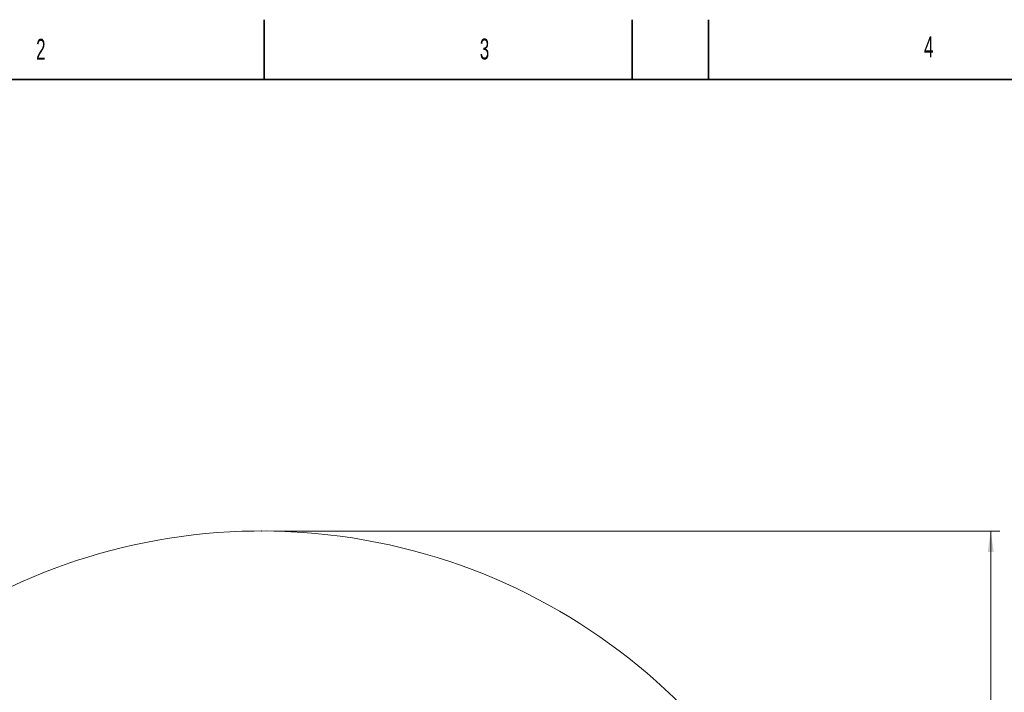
# Model space of a CAD drawing. Header units: millimetres. Extents: x 0 to 14900, y 0 to 10500.
# Tile 28 of 56: x 2740 to 6856, y 7687 to 10500. Entities that reach past the tile are written whole.
import ezdxf

# ---------------------------------------------------------------- set-up
doc = ezdxf.new("R2010")
doc.units = ezdxf.units.MM
doc.header["$LTSCALE"] = 25
doc.header["$PDSIZE"] = -1
doc.styles.add('SLDTEXTSTYLE0', font='TXT', dxfattribs={"width": 0.605})
doc.dimstyles.new('SLDDIMSTYLE1', dxfattribs={"dimtxt": 87.5, "dimasz": 87.5, "dimexe": 0, "dimexo": 0.0625, "dimgap": 21.875, "dimtad": 1, "dimdec": 0, "dimrnd": 1e-09, "dimzin": 12, "dimdsep": 46, "dimtxsty": 'SLDTEXTSTYLE0', "dimsah": 1, "dimcen": 0.09, "dimadec": 0, "dimazin": 3, "dimtfac": 1, "dimtofl": 0, "dimtmove": 0, "dimatfit": 3, "dimfxl": 1, "dimfrac": 2, "dimtolj": 1, "dimtzin": 12, "dimarcsym": 0})

# ---------------------------------------------------------------- blocks, each defined once
blk = doc.blocks.new('_D_1')
at = {"color": 7, "linetype": 'Continuous', "lineweight": 0}
for p, q in [((3801.7, 8361.9), (6836.6, 8361.9)), ((6799.1, 8361.9), (6799.1, 5102.6)), ((3832.6, 5102.6), (6836.6, 5102.6))]:
    blk.add_line(p, q, dxfattribs=at)
at = {"color": 7, "linetype": 'Continuous', "lineweight": 18}
for points in [[(6799.1, 8361.9), (6786.6, 8274.4), (6811.6, 8274.4)], [(6799.1, 5102.6), (6811.6, 5190.1), (6786.6, 5190.1)]]:
    blk.add_solid(points, dxfattribs=at)
at = {"color": 7, "linetype": 'Continuous', "lineweight": 18, "insert": (6686.3, 6598.6), "char_height": 87.5, "attachment_point": 1, "rotation": 90, "style": 'SLDTEXTSTYLE0'}
blk.add_mtext('3259', dxfattribs=at)

msp = doc.modelspace()

# ---------------------------------------------------------------- linework, layer by layer
at = {"color": 7, "linetype": 'Continuous', "lineweight": 35}
for p, q in [((3762.5, 10250), (3762.5, 10500)), ((5300, 10250), (5300, 10500)), ((5618.75, 10250), (5618.75, 10500)), ((14650, 10250), (500, 10250))]:
    msp.add_line(p, q, dxfattribs=at)
at = {"color": 7, "linetype": 'Continuous', "lineweight": 18}
msp.add_arc((3751.6946825, 5882.6472299), 2479.27, 5.1503552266, 154.8240965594, dxfattribs=at)
at = {"color": 7, "linetype": 'Continuous', "lineweight": 0}
msp.add_point((3751.6946825, 8361.9172299), dxfattribs=at)

# ---------------------------------------------------------------- texts
at = {"color": 7, "linetype": 'Continuous', "lineweight": 0, "char_height": 87.5, "attachment_point": 1, "style": 'SLDTEXTSTYLE0'}
for s, insert in [('2', (2808.5974713, 10419.77865)), ('3', (4663.3334798, 10421.1954758)), ('4', (6520.3958458, 10430.2754336))]:
    msp.add_mtext(s, dxfattribs=dict(at, insert=insert))

# ---------------------------------------------------------------- dimensions: what is measured, and where the dimension line sits
at = {"color": 7, "linetype": 'Continuous', "lineweight": 18}
dim = msp.add_linear_dim(base=(6799.0800417, 5102.6472299), p1=(3751.6946825, 8361.9172299), p2=(3782.5948561, 5102.6472299), angle=90, dimstyle='SLDDIMSTYLE1', dxfattribs=at)
dim.commit()
dim.dimension.update_dxf_attribs({"geometry": '_D_1', "text_midpoint": (6799.0800417, 6732.2822299), "dimtype": 160})

doc.saveas('drawing.dxf')
